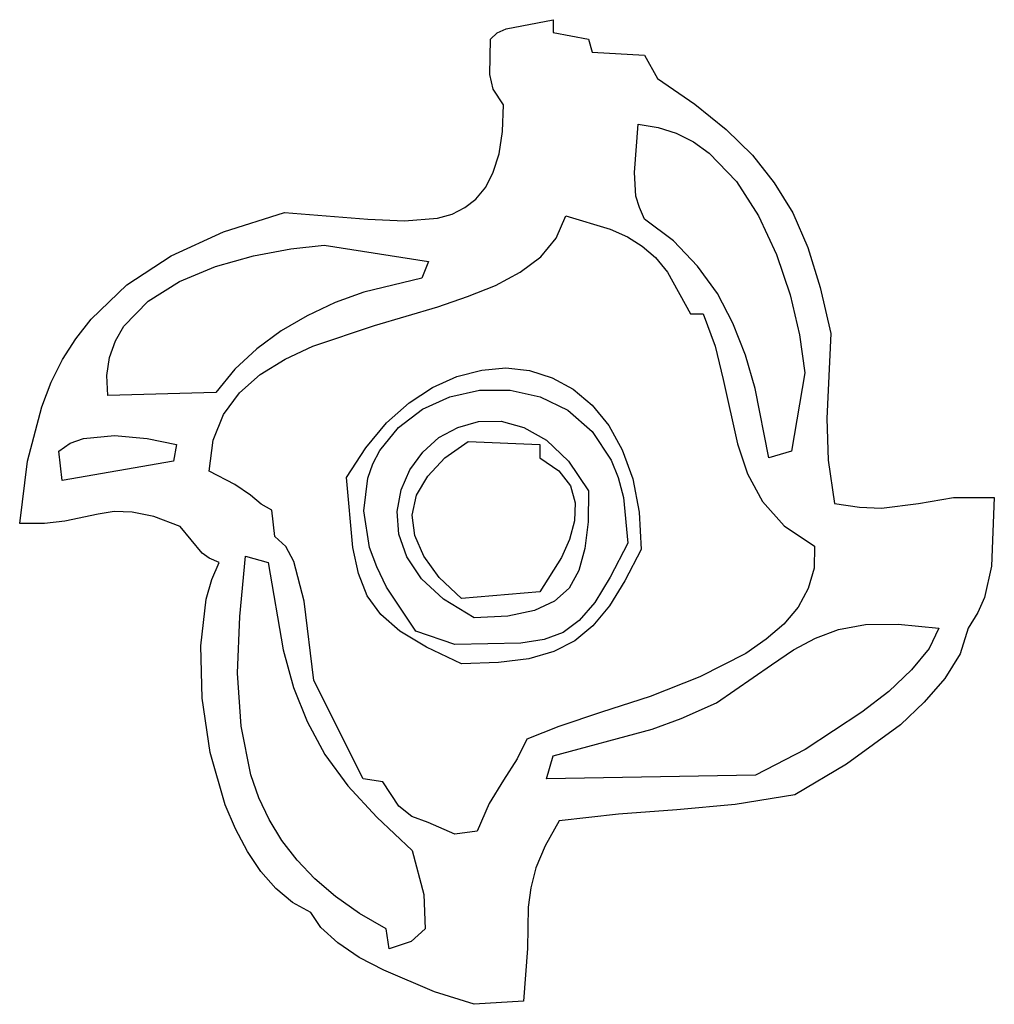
# Model space of a CAD drawing. Extents: x -15.4 to 13.2, y -10.8 to 10.6.
# Tile 2 of 4: x -3.8 to -1.6, y -10.6 to -8.4. Entities that reach past the tile are written whole.
import ezdxf

# ---------------------------------------------------------------- set-up
doc = ezdxf.new("R2010")
doc.units = 0
doc.header["$MEASUREMENT"] = 0
doc.linetypes.add('solid', pattern=[0])
doc.layers.add('7', color=7, linetype='solid')

msp = doc.modelspace()

# ---------------------------------------------------------------- linework, layer by layer
at = {"layer": '7', "color": 0, "linetype": 'solid'}
for p, q in [((-2.713, -8.374), (-2.607, -8.353)), ((-2.607, -8.353), (-2.607, -8.382)), ((-2.733, -8.383), (-2.713, -8.374)), ((-2.75, -8.477), (-2.748, -8.397)), ((-2.748, -8.397), (-2.733, -8.383)), ((-2.607, -8.382), (-2.527, -8.397)), ((-2.527, -8.397), (-2.519, -8.426)), ((-2.519, -8.426), (-2.401, -8.433)), ((-2.401, -8.433), (-2.371, -8.486)), ((-2.742, -8.51), (-2.75, -8.477)), ((-2.371, -8.486), (-2.287, -8.544)), ((-2.719, -8.545), (-2.742, -8.51)), ((-2.721, -8.605), (-2.719, -8.545)), ((-2.287, -8.544), (-2.216, -8.601)), ((-2.423, -8.698), (-2.415, -8.589)), ((-2.415, -8.589), (-2.37, -8.596)), ((-2.37, -8.596), (-2.329, -8.609)), ((-2.729, -8.656), (-2.721, -8.605)), ((-2.329, -8.609), (-2.29, -8.629)), ((-2.216, -8.601), (-2.157, -8.659)), ((-2.29, -8.629), (-2.255, -8.654)), ((-2.742, -8.697), (-2.729, -8.656)), ((-2.255, -8.654), (-2.193, -8.718)), ((-2.157, -8.659), (-2.108, -8.721)), ((-2.759, -8.731), (-2.742, -8.697)), ((-2.42, -8.751), (-2.423, -8.698)), ((-2.781, -8.758), (-2.759, -8.731)), ((-2.193, -8.718), (-2.143, -8.796)), ((-2.108, -8.721), (-2.066, -8.789)), ((-2.412, -8.777), (-2.42, -8.751)), ((-2.806, -8.777), (-2.781, -8.758)), ((-3.351, -8.832), (-3.213, -8.788)), ((-3.213, -8.788), (-3.025, -8.803)), ((-2.868, -8.801), (-2.835, -8.792)), ((-2.835, -8.792), (-2.806, -8.777)), ((-2.6, -8.846), (-2.578, -8.796)), ((-2.578, -8.796), (-2.478, -8.826)), ((-2.401, -8.803), (-2.412, -8.777)), ((-2.143, -8.796), (-2.103, -8.883)), ((-2.066, -8.789), (-2.032, -8.867)), ((-3.025, -8.803), (-2.942, -8.807)), ((-2.942, -8.807), (-2.868, -8.801)), ((-2.335, -8.852), (-2.401, -8.803)), ((-3.469, -8.886), (-3.351, -8.832)), ((-2.478, -8.826), (-2.439, -8.843)), ((-2.439, -8.843), (-2.406, -8.864)), ((-3.199, -8.87), (-3.124, -8.862)), ((-3.124, -8.862), (-2.888, -8.899)), ((-2.635, -8.888), (-2.6, -8.846)), ((-2.406, -8.864), (-2.376, -8.89)), ((-2.281, -8.909), (-2.335, -8.852)), ((-3.569, -8.951), (-3.469, -8.886)), ((-3.369, -8.91), (-3.283, -8.886)), ((-3.283, -8.886), (-3.199, -8.87)), ((-2.103, -8.883), (-2.072, -8.974)), ((-2.032, -8.867), (-2.004, -8.957)), ((-3.45, -8.944), (-3.369, -8.91)), ((-2.888, -8.899), (-2.903, -8.936)), ((-2.681, -8.923), (-2.635, -8.888)), ((-2.376, -8.89), (-2.349, -8.923)), ((-2.236, -8.971), (-2.281, -8.909)), ((-2.737, -8.953), (-2.681, -8.923)), ((-2.349, -8.923), (-2.297, -9.017)), ((-3.65, -9.029), (-3.569, -8.951)), ((-3.521, -8.988), (-3.45, -8.944)), ((-2.903, -8.936), (-3.034, -8.968)), ((-2.8, -8.978), (-2.737, -8.953)), ((-3.034, -8.968), (-3.099, -8.991)), ((-2.201, -9.038), (-2.236, -8.971)), ((-2.072, -8.974), (-2.051, -9.064)), ((-2.004, -8.957), (-1.98, -9.061)), ((-3.576, -9.045), (-3.521, -8.988)), ((-3.099, -8.991), (-3.162, -9.021)), ((-2.867, -9.001), (-2.8, -8.978)), ((-3.162, -9.021), (-3.221, -9.055)), ((-3.01, -9.043), (-2.867, -9.001)), ((-2.297, -9.017), (-2.268, -9.017)), ((-2.268, -9.017), (-2.241, -9.09)), ((-3.684, -9.073), (-3.65, -9.029)), ((-3.149, -9.09), (-3.01, -9.043)), ((-2.173, -9.11), (-2.201, -9.038)), ((-3.595, -9.078), (-3.576, -9.045)), ((-3.221, -9.055), (-3.276, -9.096)), ((-2.051, -9.064), (-2.039, -9.15)), ((-1.98, -9.061), (-1.989, -9.253)), ((-3.714, -9.12), (-3.684, -9.073)), ((-3.608, -9.115), (-3.595, -9.078)), ((-3.276, -9.096), (-3.325, -9.142)), ((-3.212, -9.119), (-3.149, -9.09)), ((-2.241, -9.09), (-2.223, -9.165)), ((-2.151, -9.185), (-2.173, -9.11)), ((-3.74, -9.171), (-3.714, -9.12)), ((-3.614, -9.156), (-3.608, -9.115)), ((-3.268, -9.154), (-3.212, -9.119)), ((-3.325, -9.142), (-3.368, -9.194)), ((-3.315, -9.195), (-3.268, -9.154)), ((-2.824, -9.158), (-2.768, -9.144)), ((-2.768, -9.144), (-2.714, -9.139)), ((-2.714, -9.139), (-2.66, -9.145)), ((-2.66, -9.145), (-2.609, -9.161)), ((-2.039, -9.15), (-2.069, -9.327)), ((-3.761, -9.227), (-3.74, -9.171)), ((-3.612, -9.201), (-3.614, -9.156)), ((-2.879, -9.183), (-2.824, -9.158)), ((-2.609, -9.161), (-2.562, -9.187)), ((-2.223, -9.165), (-2.191, -9.31)), ((-3.368, -9.194), (-3.612, -9.201)), ((-3.351, -9.244), (-3.315, -9.195)), ((-2.932, -9.218), (-2.879, -9.183)), ((-2.84, -9.204), (-2.773, -9.189)), ((-2.773, -9.189), (-2.704, -9.189)), ((-2.704, -9.189), (-2.636, -9.204)), ((-2.562, -9.187), (-2.519, -9.223)), ((-2.12, -9.342), (-2.151, -9.185)), ((-2.983, -9.263), (-2.932, -9.218)), ((-2.902, -9.232), (-2.84, -9.204)), ((-2.636, -9.204), (-2.574, -9.234)), ((-3.793, -9.349), (-3.761, -9.227)), ((-2.956, -9.273), (-2.902, -9.232)), ((-2.574, -9.234), (-2.519, -9.282)), ((-2.519, -9.223), (-2.481, -9.269)), ((-3.374, -9.302), (-3.351, -9.244)), ((-3.03, -9.319), (-2.983, -9.263)), ((-2.822, -9.273), (-2.775, -9.26)), ((-2.775, -9.26), (-2.724, -9.259)), ((-2.724, -9.259), (-2.673, -9.273)), ((-1.989, -9.253), (-1.986, -9.347)), ((-2.998, -9.325), (-2.956, -9.273)), ((-2.865, -9.296), (-2.822, -9.273)), ((-2.673, -9.273), (-2.622, -9.302)), ((-2.519, -9.282), (-2.476, -9.347)), ((-2.481, -9.269), (-2.451, -9.324)), ((-3.723, -9.327), (-3.697, -9.309)), ((-3.697, -9.309), (-3.667, -9.298)), ((-3.667, -9.298), (-3.597, -9.291)), ((-3.597, -9.291), (-3.523, -9.298)), ((-3.523, -9.298), (-3.457, -9.312)), ((-3.383, -9.372), (-3.374, -9.302)), ((-2.901, -9.329), (-2.865, -9.296)), ((-2.851, -9.342), (-2.799, -9.305)), ((-2.799, -9.305), (-2.637, -9.312)), ((-2.622, -9.302), (-2.572, -9.349)), ((-2.191, -9.31), (-2.168, -9.378)), ((-3.715, -9.393), (-3.723, -9.327)), ((-3.457, -9.312), (-3.464, -9.349)), ((-3.073, -9.386), (-3.03, -9.319)), ((-3.014, -9.355), (-2.998, -9.325)), ((-2.93, -9.369), (-2.901, -9.329)), ((-2.637, -9.312), (-2.637, -9.342)), ((-2.451, -9.324), (-2.427, -9.389)), ((-2.069, -9.327), (-2.12, -9.342)), ((-3.811, -9.49), (-3.793, -9.349)), ((-3.464, -9.349), (-3.715, -9.393)), ((-2.89, -9.383), (-2.851, -9.342)), ((-2.637, -9.342), (-2.594, -9.371)), ((-2.572, -9.349), (-2.527, -9.416)), ((-2.476, -9.347), (-2.46, -9.386)), ((-1.986, -9.347), (-1.972, -9.445)), ((-3.325, -9.402), (-3.383, -9.372)), ((-3.025, -9.388), (-3.014, -9.355)), ((-2.95, -9.414), (-2.93, -9.369)), ((-2.594, -9.371), (-2.568, -9.405)), ((-3.059, -9.544), (-3.073, -9.386)), ((-3.034, -9.461), (-3.025, -9.388)), ((-2.915, -9.426), (-2.89, -9.383)), ((-2.46, -9.386), (-2.448, -9.431)), ((-2.427, -9.389), (-2.413, -9.464)), ((-2.168, -9.378), (-2.134, -9.44)), ((-3.29, -9.426), (-3.325, -9.402)), ((-2.959, -9.463), (-2.95, -9.414)), ((-2.568, -9.405), (-2.557, -9.443)), ((-2.527, -9.416), (-2.528, -9.486)), ((-3.266, -9.446), (-3.29, -9.426)), ((-2.925, -9.471), (-2.915, -9.426)), ((-2.557, -9.443), (-2.559, -9.484)), ((-2.448, -9.431), (-2.438, -9.534)), ((-2.134, -9.44), (-2.085, -9.495)), ((-1.782, -9.445), (-1.703, -9.431)), ((-1.703, -9.431), (-1.611, -9.431)), ((-1.611, -9.431), (-1.617, -9.586)), ((-3.598, -9.463), (-3.634, -9.469)), ((-3.557, -9.464), (-3.598, -9.463)), ((-3.508, -9.474), (-3.557, -9.464)), ((-3.242, -9.46), (-3.266, -9.446)), ((-3.235, -9.519), (-3.242, -9.46)), ((-3.021, -9.544), (-3.034, -9.461)), ((-2.955, -9.514), (-2.959, -9.463)), ((-2.413, -9.464), (-2.408, -9.549)), ((-1.972, -9.445), (-1.915, -9.453)), ((-1.915, -9.453), (-1.866, -9.455)), ((-1.866, -9.455), (-1.782, -9.445)), ((-3.709, -9.485), (-3.755, -9.49)), ((-3.634, -9.469), (-3.709, -9.485)), ((-3.449, -9.497), (-3.508, -9.474)), ((-2.919, -9.517), (-2.925, -9.471)), ((-2.559, -9.484), (-2.57, -9.526)), ((-2.528, -9.486), (-2.535, -9.546)), ((-3.755, -9.49), (-3.811, -9.49)), ((-3.399, -9.557), (-3.449, -9.497)), ((-2.085, -9.495), (-2.017, -9.541)), ((-3.21, -9.542), (-3.235, -9.519)), ((-2.937, -9.565), (-2.955, -9.514)), ((-2.899, -9.564), (-2.919, -9.517)), ((-2.57, -9.526), (-2.588, -9.567)), ((-3.192, -9.576), (-3.21, -9.542)), ((-3.046, -9.603), (-3.059, -9.544)), ((-3.005, -9.588), (-3.021, -9.544)), ((-2.535, -9.546), (-2.549, -9.596)), ((-2.438, -9.534), (-2.478, -9.611)), ((-2.408, -9.549), (-2.445, -9.619)), ((-2.017, -9.541), (-2.018, -9.591)), ((-3.383, -9.568), (-3.399, -9.557)), ((-3.361, -9.578), (-3.383, -9.568)), ((-3.314, -9.7), (-3.301, -9.564)), ((-3.301, -9.564), (-3.25, -9.578)), ((-3.169, -9.665), (-3.192, -9.576)), ((-2.904, -9.615), (-2.937, -9.565)), ((-2.864, -9.612), (-2.899, -9.564)), ((-2.588, -9.567), (-2.637, -9.644)), ((-3.377, -9.616), (-3.361, -9.578)), ((-3.25, -9.578), (-3.216, -9.775)), ((-2.983, -9.634), (-3.005, -9.588)), ((-2.549, -9.596), (-2.571, -9.636)), ((-2.018, -9.591), (-2.031, -9.637)), ((-1.617, -9.586), (-1.633, -9.657)), ((-3.39, -9.661), (-3.377, -9.616)), ((-3.027, -9.653), (-3.046, -9.603)), ((-2.854, -9.661), (-2.904, -9.615)), ((-2.814, -9.659), (-2.864, -9.612)), ((-2.478, -9.611), (-2.513, -9.668)), ((-2.445, -9.619), (-2.48, -9.676)), ((-2.917, -9.733), (-2.983, -9.634)), ((-2.571, -9.636), (-2.604, -9.665)), ((-2.031, -9.637), (-2.054, -9.679)), ((-3.402, -9.766), (-3.39, -9.661)), ((-3.147, -9.844), (-3.169, -9.665)), ((-2.996, -9.695), (-3.027, -9.653)), ((-2.785, -9.703), (-2.854, -9.661)), ((-2.637, -9.644), (-2.814, -9.659)), ((-2.604, -9.665), (-2.649, -9.686)), ((-1.633, -9.657), (-1.648, -9.691)), ((-2.649, -9.686), (-2.709, -9.699)), ((-2.513, -9.668), (-2.548, -9.709)), ((-2.48, -9.676), (-2.517, -9.721)), ((-2.054, -9.679), (-2.086, -9.717)), ((-3.319, -9.828), (-3.314, -9.7)), ((-2.953, -9.733), (-2.996, -9.695)), ((-2.709, -9.699), (-2.785, -9.703)), ((-2.548, -9.709), (-2.584, -9.736)), ((-1.648, -9.691), (-1.67, -9.726)), ((-2.517, -9.721), (-2.558, -9.755)), ((-2.086, -9.717), (-2.126, -9.751)), ((-2.015, -9.749), (-1.963, -9.729)), ((-1.963, -9.729), (-1.902, -9.718)), ((-1.902, -9.718), (-1.828, -9.717)), ((-1.828, -9.717), (-1.736, -9.726)), ((-1.736, -9.726), (-1.758, -9.772)), ((-1.67, -9.726), (-1.688, -9.784)), ((-2.893, -9.769), (-2.953, -9.733)), ((-2.829, -9.763), (-2.917, -9.733)), ((-2.627, -9.752), (-2.68, -9.76)), ((-2.584, -9.736), (-2.627, -9.752)), ((-2.126, -9.751), (-2.172, -9.783)), ((-2.064, -9.775), (-2.015, -9.749)), ((-3.399, -9.884), (-3.402, -9.766)), ((-3.216, -9.775), (-3.193, -9.86)), ((-2.814, -9.807), (-2.893, -9.769)), ((-2.68, -9.76), (-2.829, -9.763)), ((-2.558, -9.755), (-2.605, -9.779)), ((-2.114, -9.809), (-2.064, -9.775)), ((-1.758, -9.772), (-1.798, -9.82)), ((-2.662, -9.795), (-2.73, -9.804)), ((-2.605, -9.779), (-2.662, -9.795)), ((-2.172, -9.783), (-2.276, -9.836)), ((-1.688, -9.784), (-1.723, -9.84)), ((-2.73, -9.804), (-2.814, -9.807)), ((-2.238, -9.895), (-2.114, -9.809)), ((-1.798, -9.82), (-1.849, -9.869)), ((-3.311, -9.947), (-3.319, -9.828)), ((-2.276, -9.836), (-2.388, -9.88)), ((-1.723, -9.84), (-1.769, -9.893)), ((-3.193, -9.86), (-3.162, -9.937)), ((-3.036, -10.066), (-3.147, -9.844)), ((-3.381, -10.007), (-3.399, -9.884)), ((-2.388, -9.88), (-2.498, -9.916)), ((-1.849, -9.869), (-1.91, -9.916)), ((-2.318, -9.93), (-2.238, -9.895)), ((-1.769, -9.893), (-1.823, -9.944)), ((-2.498, -9.916), (-2.594, -9.948)), ((-2.383, -9.954), (-2.318, -9.93)), ((-1.91, -9.916), (-2.038, -10)), ((-3.289, -10.057), (-3.311, -9.947)), ((-3.162, -9.937), (-3.122, -10.011)), ((-2.594, -9.948), (-2.666, -9.977)), ((-2.607, -10.014), (-2.383, -9.954)), ((-1.823, -9.944), (-1.945, -10.033)), ((-2.666, -9.977), (-2.688, -10.021)), ((-3.347, -10.125), (-3.381, -10.007)), ((-3.122, -10.011), (-3.07, -10.082)), ((-2.688, -10.021), (-2.719, -10.069)), ((-2.622, -10.066), (-2.607, -10.014)), ((-2.038, -10), (-2.15, -10.058)), ((-1.945, -10.033), (-2.061, -10.102)), ((-3.271, -10.109), (-3.289, -10.057)), ((-2.15, -10.058), (-2.622, -10.066)), ((-3.07, -10.082), (-3.005, -10.153)), ((-2.991, -10.073), (-3.036, -10.066)), ((-2.955, -10.128), (-2.991, -10.073)), ((-2.719, -10.069), (-2.751, -10.122)), ((-3.248, -10.158), (-3.271, -10.109)), ((-2.061, -10.102), (-2.196, -10.124)), ((-3.324, -10.179), (-3.347, -10.125)), ((-2.926, -10.151), (-2.955, -10.128)), ((-2.751, -10.122), (-2.778, -10.184)), ((-2.196, -10.124), (-2.328, -10.136)), ((-3.005, -10.153), (-2.925, -10.228)), ((-2.889, -10.165), (-2.926, -10.151)), ((-2.459, -10.146), (-2.593, -10.161)), ((-2.328, -10.136), (-2.459, -10.146)), ((-3.219, -10.205), (-3.248, -10.158)), ((-2.829, -10.191), (-2.889, -10.165)), ((-2.593, -10.161), (-2.625, -10.217)), ((-3.297, -10.23), (-3.324, -10.179)), ((-2.778, -10.184), (-2.829, -10.191)), ((-3.185, -10.25), (-3.219, -10.205)), ((-2.625, -10.217), (-2.646, -10.267)), ((-3.267, -10.275), (-3.297, -10.23)), ((-2.925, -10.228), (-2.899, -10.327)), ((-3.145, -10.292), (-3.185, -10.25)), ((-3.233, -10.314), (-3.267, -10.275)), ((-2.646, -10.267), (-2.657, -10.312)), ((-3.098, -10.332), (-3.145, -10.292)), ((-3.195, -10.345), (-3.233, -10.314)), ((-3.044, -10.37), (-3.098, -10.332)), ((-2.899, -10.327), (-2.896, -10.405)), ((-2.657, -10.312), (-2.663, -10.356)), ((-3.154, -10.368), (-3.195, -10.345)), ((-3.131, -10.402), (-3.154, -10.368)), ((-2.984, -10.405), (-3.044, -10.37)), ((-2.663, -10.356), (-2.665, -10.449)), ((-3.093, -10.436), (-3.131, -10.402)), ((-2.977, -10.45), (-2.984, -10.405)), ((-2.896, -10.405), (-2.927, -10.433)), ((-3.045, -10.469), (-3.093, -10.436)), ((-2.927, -10.433), (-2.977, -10.45)), ((-2.665, -10.449), (-2.674, -10.568)), ((-2.989, -10.498), (-3.045, -10.469)), ((-2.875, -10.547), (-2.989, -10.498)), ((-2.785, -10.575), (-2.875, -10.547)), ((-2.674, -10.568), (-2.785, -10.575))]:
    msp.add_line(p, q, dxfattribs=at)

doc.saveas('drawing.dxf')
